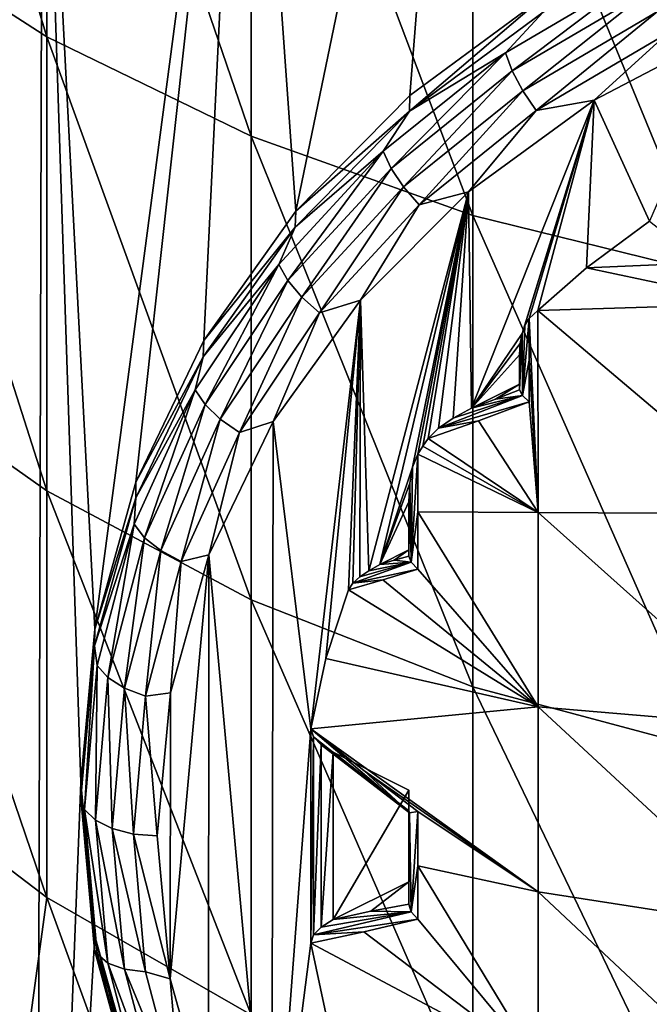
# Model space of a CAD drawing. Header units: metres. Extents: x -136 to 36, y -255 to -20.
# Tile 5 of 60: x -107.75 to -103.63, y -246.63 to -240.18. Entities that reach past the tile are written whole.
import ezdxf

# ---------------------------------------------------------------- set-up
doc = ezdxf.new("R2010")
doc.units = ezdxf.units.M
doc.layers.add('solid_11422034', color=7, linetype='CONTINUOUS')

msp = doc.modelspace()

# ---------------------------------------------------------------- linework, layer by layer
at = {"layer": 'solid_11422034'}
for points in [[(-105.941467, -241.431396, -28.822983), (-106.27565, -236.729492, -31.537628), (-104.827515, -236.043304, -31.933798)], [(-105.193687, -240.67337, -29.260626), (-105.941467, -241.431396, -28.822983), (-104.827515, -236.043304, -31.933798)], [(-104.322792, -240.029663, -29.632269), (-105.193687, -240.67337, -29.260626), (-104.827515, -236.043304, -31.933798)], [(-108.770027, -236.337112, -1.279421), (-108.770027, -239.516769, -4.03806), (-107.573051, -240.288742, -3.229514)], [(-107.573051, -237.028656, -0.401089), (-108.770027, -236.337112, -1.279421), (-107.573051, -240.288742, -3.229514)], [(-107.25721, -244.172653, -27.240314), (-107.600349, -237.588303, -31.041792), (-106.27565, -236.729492, -31.537628)], [(-106.988754, -243.207367, -27.797626), (-107.25721, -244.172653, -27.240314), (-106.27565, -236.729492, -31.537628)], [(-106.543747, -242.279739, -28.333193), (-106.988754, -243.207367, -27.797626), (-106.27565, -236.729492, -31.537628)], [(-105.941467, -241.431396, -28.822983), (-106.543747, -242.279739, -28.333193), (-106.27565, -236.729492, -31.537628)], [(-107.573051, -237.028656, -0.401089), (-107.573051, -240.288742, -3.229514), (-106.235008, -240.940979, -2.546383)], [(-106.235008, -237.61293, 0.341002), (-107.573051, -237.028656, -0.401089), (-106.235008, -240.940979, -2.546383)], [(-107.642273, -252.734695, -22.297022), (-108.761917, -238.594177, -30.461046), (-107.600349, -237.588303, -31.041792)], [(-107.642273, -252.734695, -22.297022), (-107.600349, -237.588303, -31.041792), (-107.349998, -245.177353, -26.660254)], [(-107.25721, -244.172653, -27.240314), (-107.349998, -245.177353, -26.660254), (-107.600349, -237.588303, -31.041792)], [(-106.235008, -237.61293, 0.341002), (-106.235008, -240.940979, -2.546383), (-104.780815, -241.461319, -2.001395)], [(-104.780815, -238.079041, 0.933029), (-106.235008, -237.61293, 0.341002), (-104.780815, -241.461319, -2.001395)], [(-104.780815, -238.079041, 0.933029), (-104.780815, -241.461319, -2.001395), (-103.237556, -241.840073, -1.604699)], [(-103.237556, -238.418335, 1.363963), (-104.780815, -238.079041, 0.933029), (-103.237556, -241.840073, -1.604699)], [(-107.642273, -252.734695, -22.297022), (-108.80481, -251.717194, -22.884474), (-108.761917, -238.594177, -30.461046)], [(-108.770027, -239.516769, -4.03806), (-108.770027, -242.419525, -7.08673), (-107.573051, -243.264923, -6.355306)], [(-107.573051, -240.288742, -3.229514), (-108.770027, -239.516769, -4.03806), (-107.573051, -243.264923, -6.355306)], [(-103.662766, -239.860458, -30.139315), (-104.56739, -240.394592, -29.830933), (-104.320221, -240.127731, -29.806597)], [(-104.523056, -240.512497, -29.923954), (-104.56739, -240.394592, -29.830933), (-103.662766, -239.860458, -30.139315)], [(-103.627205, -239.983551, -30.229342), (-104.523056, -240.512497, -29.923954), (-103.662766, -239.860458, -30.139315)], [(-105.197235, -240.776413, -29.432077), (-105.193687, -240.67337, -29.260626), (-104.322792, -240.029663, -29.632269)], [(-104.320221, -240.127731, -29.806597), (-105.197235, -240.776413, -29.432077), (-104.322792, -240.029663, -29.632269)], [(-104.453987, -240.642838, -29.976494), (-104.523056, -240.512497, -29.923954), (-103.627205, -239.983551, -30.229342)], [(-103.571815, -240.121964, -30.27722), (-104.453987, -240.642838, -29.976494), (-103.627205, -239.983551, -30.229342)], [(-104.56739, -240.394592, -29.830933), (-105.197235, -240.776413, -29.432077), (-104.320221, -240.127731, -29.806597)], [(-104.366959, -240.772842, -29.983402), (-104.453987, -240.642838, -29.976494), (-103.571815, -240.121964, -30.27722)], [(-103.502029, -240.262146, -30.278252), (-104.366959, -240.772842, -29.983402), (-103.571815, -240.121964, -30.27722)], [(-103.624344, -241.496689, -29.593575), (-103.987595, -240.704361, -30.051025), (-103.072624, -240.225647, -30.327412)], [(-103.502029, -240.262146, -30.278252), (-103.072624, -240.225647, -30.327412), (-103.987595, -240.704361, -30.051025)], [(-107.573051, -240.288742, -3.229514), (-107.573051, -243.264923, -6.355306), (-106.235008, -243.979202, -5.737336)], [(-106.235008, -240.940979, -2.546383), (-107.573051, -240.288742, -3.229514), (-106.235008, -243.979202, -5.737336)], [(-103.502029, -240.262146, -30.278252), (-103.987595, -240.704361, -30.051025), (-104.366959, -240.772842, -29.983402)], [(-104.56739, -240.394592, -29.830933), (-105.369987, -241.03952, -29.45858), (-105.197235, -240.776413, -29.432077)], [(-105.317863, -241.151169, -29.555216), (-105.369987, -241.03952, -29.45858), (-104.56739, -240.394592, -29.830933)], [(-104.523056, -240.512497, -29.923954), (-105.317863, -241.151169, -29.555216), (-104.56739, -240.394592, -29.830933)], [(-105.236656, -241.271759, -29.613388), (-105.317863, -241.151169, -29.555216), (-104.523056, -240.512497, -29.923954)], [(-104.453987, -240.642838, -29.976494), (-105.236656, -241.271759, -29.613388), (-104.523056, -240.512497, -29.923954)], [(-105.197235, -240.776413, -29.432077), (-105.941467, -241.431396, -28.822983), (-105.193687, -240.67337, -29.260626)], [(-105.134338, -241.389465, -29.62739), (-105.236656, -241.271759, -29.613388), (-104.453987, -240.642838, -29.976494)], [(-104.366959, -240.772842, -29.983402), (-105.134338, -241.389465, -29.62739), (-104.453987, -240.642838, -29.976494)], [(-104.790459, -242.72258, -28.885805), (-104.810455, -241.304062, -29.704792), (-103.987595, -240.704361, -30.051025)], [(-104.366959, -240.772842, -29.983402), (-103.987595, -240.704361, -30.051025), (-104.810455, -241.304062, -29.704792)], [(-104.459282, -242.234055, -29.167856), (-104.790459, -242.72258, -28.885805), (-103.987595, -240.704361, -30.051025)], [(-104.440392, -242.179108, -29.199581), (-104.459282, -242.234055, -29.167856), (-103.987595, -240.704361, -30.051025)], [(-104.411766, -242.136124, -29.224394), (-104.440392, -242.179108, -29.199581), (-103.987595, -240.704361, -30.051025)], [(-104.356094, -242.08255, -29.255331), (-104.411766, -242.136124, -29.224394), (-103.987595, -240.704361, -30.051025)], [(-104.037392, -241.80275, -29.416874), (-104.356094, -242.08255, -29.255331), (-103.987595, -240.704361, -30.051025)], [(-103.624344, -241.496689, -29.593575), (-104.037392, -241.80275, -29.416874), (-103.987595, -240.704361, -30.051025)], [(-105.197235, -240.776413, -29.432077), (-105.946274, -241.535934, -28.99357), (-105.941467, -241.431396, -28.822983)], [(-105.369987, -241.03952, -29.45858), (-105.946274, -241.535934, -28.99357), (-105.197235, -240.776413, -29.432077)], [(-104.366959, -240.772842, -29.983402), (-104.810455, -241.304062, -29.704792), (-105.134338, -241.389465, -29.62739)], [(-106.235008, -240.940979, -2.546383), (-106.235008, -243.979202, -5.737336), (-104.780815, -244.549042, -5.24433)], [(-104.780815, -241.461319, -2.001395), (-106.235008, -240.940979, -2.546383), (-104.780815, -244.549042, -5.24433)], [(-105.369987, -241.03952, -29.45858), (-106.052635, -241.780853, -29.030577), (-105.946274, -241.535934, -28.99357)], [(-105.993881, -241.8853, -29.131367), (-106.052635, -241.780853, -29.030577), (-105.369987, -241.03952, -29.45858)], [(-105.317863, -241.151169, -29.555216), (-105.993881, -241.8853, -29.131367), (-105.369987, -241.03952, -29.45858)], [(-105.902351, -241.994675, -29.196011), (-105.993881, -241.8853, -29.131367), (-105.317863, -241.151169, -29.555216)], [(-105.236656, -241.271759, -29.613388), (-105.902351, -241.994675, -29.196011), (-105.317863, -241.151169, -29.555216)], [(-105.787025, -242.098267, -29.218168), (-105.902351, -241.994675, -29.196011), (-105.236656, -241.271759, -29.613388)], [(-105.134338, -241.389465, -29.62739), (-105.787025, -242.098267, -29.218168), (-105.236656, -241.271759, -29.613388)], [(-105.464088, -243.788544, -28.270374), (-105.518692, -242.014496, -29.294622), (-104.810455, -241.304062, -29.704792)], [(-105.134338, -241.389465, -29.62739), (-104.810455, -241.304062, -29.704792), (-105.518692, -242.014496, -29.294622)], [(-105.391884, -243.748291, -28.293612), (-105.464088, -243.788544, -28.270374), (-104.810455, -241.304062, -29.704792)], [(-105.176292, -243.109833, -28.662224), (-105.391884, -243.748291, -28.293612), (-104.810455, -241.304062, -29.704792)], [(-105.142853, -243.02507, -28.711163), (-105.176292, -243.109833, -28.662224), (-104.810455, -241.304062, -29.704792)], [(-105.108627, -242.973022, -28.741211), (-105.142853, -243.02507, -28.711163), (-104.810455, -241.304062, -29.704792)], [(-105.073708, -242.921341, -28.771049), (-105.108627, -242.973022, -28.741211), (-104.810455, -241.304062, -29.704792)], [(-105.005661, -242.853882, -28.809998), (-105.073708, -242.921341, -28.771049), (-104.810455, -241.304062, -29.704792)], [(-104.910095, -242.788422, -28.847795), (-105.005661, -242.853882, -28.809998), (-104.810455, -241.304062, -29.704792)], [(-104.790459, -242.72258, -28.885805), (-104.910095, -242.788422, -28.847795), (-104.810455, -241.304062, -29.704792)], [(-105.134338, -241.389465, -29.62739), (-105.518692, -242.014496, -29.294622), (-105.787025, -242.098267, -29.218168)], [(-105.946274, -241.535934, -28.99357), (-106.543747, -242.279739, -28.333193), (-105.941467, -241.431396, -28.822983)], [(-104.780815, -241.461319, -2.001395), (-104.780815, -244.549042, -5.24433), (-103.237556, -244.963821, -4.885474)], [(-103.237556, -241.840073, -1.604699), (-104.780815, -241.461319, -2.001395), (-103.237556, -244.963821, -4.885474)], [(-103.277252, -241.770248, -29.666611), (-104.037392, -241.80275, -29.416874), (-103.624344, -241.496689, -29.593575)], [(-105.946274, -241.535934, -28.99357), (-106.548897, -242.387573, -28.501875), (-106.543747, -242.279739, -28.333193)], [(-106.052635, -241.780853, -29.030577), (-106.548897, -242.387573, -28.501875), (-105.946274, -241.535934, -28.99357)], [(-106.052635, -241.780853, -29.030577), (-106.600075, -242.602005, -28.55648), (-106.548897, -242.387573, -28.501875)], [(-106.536003, -242.698486, -28.661875), (-106.600075, -242.602005, -28.55648), (-106.052635, -241.780853, -29.030577)], [(-105.993881, -241.8853, -29.131367), (-106.536003, -242.698486, -28.661875), (-106.052635, -241.780853, -29.030577)], [(-103.277252, -241.770248, -29.666611), (-102.92437, -242.038895, -29.724438), (-104.037392, -241.80275, -29.416874)], [(-102.92437, -242.038895, -29.724438), (-104.356094, -242.08255, -29.255331), (-104.037392, -241.80275, -29.416874)], [(-106.436195, -242.795441, -28.733688), (-106.536003, -242.698486, -28.661875), (-105.993881, -241.8853, -29.131367)], [(-105.902351, -241.994675, -29.196011), (-106.436195, -242.795441, -28.733688), (-105.993881, -241.8853, -29.131367)], [(-106.31044, -242.883377, -28.764879), (-106.436195, -242.795441, -28.733688), (-105.902351, -241.994675, -29.196011)], [(-105.787025, -242.098267, -29.218168), (-106.31044, -242.883377, -28.764879), (-105.902351, -241.994675, -29.196011)], [(-105.842834, -244.824417, -27.672308), (-106.089355, -242.811386, -28.834534), (-105.518692, -242.014496, -29.294622)], [(-105.787025, -242.098267, -29.218168), (-105.518692, -242.014496, -29.294622), (-106.089355, -242.811386, -28.834534)], [(-105.744034, -244.364304, -27.937954), (-105.842834, -244.824417, -27.672308), (-105.518692, -242.014496, -29.294622)], [(-105.597099, -243.914139, -28.197861), (-105.744034, -244.364304, -27.937954), (-105.518692, -242.014496, -29.294622)], [(-105.568443, -243.87117, -28.222664), (-105.597099, -243.914139, -28.197861), (-105.518692, -242.014496, -29.294622)], [(-105.522926, -243.829529, -28.246706), (-105.568443, -243.87117, -28.222664), (-105.518692, -242.014496, -29.294622)], [(-105.464088, -243.788544, -28.270374), (-105.522926, -243.829529, -28.246706), (-105.518692, -242.014496, -29.294622)], [(-102.92437, -242.038895, -29.724438), (-102.781303, -243.416656, -29.466637), (-104.356094, -242.08255, -29.255331)], [(-105.787025, -242.098267, -29.218168), (-106.089355, -242.811386, -28.834534), (-106.31044, -242.883377, -28.764879)], [(-104.353813, -243.406296, -28.959402), (-104.411766, -242.136124, -29.224394), (-104.356094, -242.08255, -29.255331)], [(-104.353813, -243.406296, -28.959402), (-104.356094, -242.08255, -29.255331), (-102.781303, -243.416656, -29.466637)], [(-104.456039, -242.639694, -29.093376), (-104.440392, -242.179108, -29.199581), (-104.411766, -242.136124, -29.224394)], [(-104.456039, -242.639694, -29.093376), (-104.411766, -242.136124, -29.224394), (-104.411766, -242.409348, -29.175377)], [(-104.411766, -242.409348, -29.175377), (-104.411766, -242.136124, -29.224394), (-104.353813, -243.406296, -28.959402)], [(-104.459282, -242.234055, -29.167856), (-104.470848, -242.298676, -29.130547), (-104.790459, -242.72258, -28.885805)], [(-104.474998, -242.602158, -29.041491), (-104.470848, -242.298676, -29.130547), (-104.459282, -242.234055, -29.167856)], [(-104.456039, -242.639694, -29.093376), (-104.474998, -242.602158, -29.041491), (-104.459282, -242.234055, -29.167856)], [(-104.456039, -242.639694, -29.093376), (-104.459282, -242.234055, -29.167856), (-104.440392, -242.179108, -29.199581)], [(-106.548897, -242.387573, -28.501875), (-106.988754, -243.207367, -27.797626), (-106.543747, -242.279739, -28.333193)], [(-104.470848, -242.298676, -29.130547), (-104.474998, -242.372955, -29.087658), (-104.790459, -242.72258, -28.885805)], [(-104.474998, -242.487686, -29.06518), (-104.474998, -242.372955, -29.087658), (-104.470848, -242.298676, -29.130547)], [(-104.474998, -242.602158, -29.041491), (-104.474998, -242.487686, -29.06518), (-104.470848, -242.298676, -29.130547)], [(-108.770027, -242.419525, -7.08673), (-108.770027, -245.019012, -10.397766), (-107.573051, -245.930176, -9.750103)], [(-107.573051, -243.264923, -6.355306), (-108.770027, -242.419525, -7.08673), (-107.573051, -245.930176, -9.750103)], [(-106.548897, -242.387573, -28.501875), (-106.990265, -243.310364, -27.969097), (-106.988754, -243.207367, -27.797626)], [(-106.600075, -242.602005, -28.55648), (-106.990265, -243.310364, -27.969097), (-106.548897, -242.387573, -28.501875)], [(-104.474998, -242.372955, -29.087658), (-104.474998, -242.56485, -28.976871), (-104.790459, -242.72258, -28.885805)], [(-104.474998, -242.602158, -29.041491), (-104.474998, -242.56485, -28.976871), (-104.474998, -242.372955, -29.087658)], [(-104.474998, -242.602158, -29.041491), (-104.474998, -242.372955, -29.087658), (-104.474998, -242.487686, -29.06518)], [(-104.456039, -242.639694, -29.093376), (-104.411766, -242.409348, -29.175377), (-104.411766, -242.681274, -29.119581)], [(-104.411766, -242.681274, -29.119581), (-104.411766, -242.409348, -29.175377), (-104.353813, -243.406296, -28.959402)], [(-106.600075, -242.602005, -28.55648), (-107.000076, -243.48465, -28.046886), (-106.990265, -243.310364, -27.969097)], [(-106.932121, -243.572556, -28.157227), (-107.000076, -243.48465, -28.046886), (-106.600075, -242.602005, -28.55648)], [(-106.536003, -242.698486, -28.661875), (-106.932121, -243.572556, -28.157227), (-106.600075, -242.602005, -28.55648)], [(-104.632912, -242.664993, -28.967974), (-104.790459, -242.72258, -28.885805), (-104.474998, -242.56485, -28.976871)], [(-104.632912, -242.664993, -28.967974), (-104.474998, -242.56485, -28.976871), (-104.474998, -242.602158, -29.041491)], [(-104.632912, -242.664993, -28.967974), (-104.474998, -242.602158, -29.041491), (-104.456039, -242.639694, -29.093376)], [(-104.456039, -242.639694, -29.093376), (-105.005661, -242.853882, -28.809998), (-104.910095, -242.788422, -28.847795)], [(-104.456039, -242.639694, -29.093376), (-104.411766, -242.681274, -29.119581), (-105.005661, -242.853882, -28.809998)], [(-104.744408, -242.805573, -28.950769), (-105.005661, -242.853882, -28.809998), (-104.411766, -242.681274, -29.119581)], [(-104.456039, -242.639694, -29.093376), (-104.910095, -242.788422, -28.847795), (-104.790459, -242.72258, -28.885805)], [(-104.632912, -242.664993, -28.967974), (-104.456039, -242.639694, -29.093376), (-104.790459, -242.72258, -28.885805)], [(-104.744408, -242.805573, -28.950769), (-104.411766, -242.681274, -29.119581), (-104.353813, -243.406296, -28.959402)], [(-106.826263, -243.656174, -28.236746), (-106.932121, -243.572556, -28.157227), (-106.536003, -242.698486, -28.661875)], [(-106.436195, -242.795441, -28.733688), (-106.826263, -243.656174, -28.236746), (-106.536003, -242.698486, -28.661875)], [(-106.692886, -243.727295, -28.277647), (-106.826263, -243.656174, -28.236746), (-106.436195, -242.795441, -28.733688)], [(-106.31044, -242.883377, -28.764879), (-106.692886, -243.727295, -28.277647), (-106.436195, -242.795441, -28.733688)], [(-106.510246, -243.683777, -28.330856), (-106.089355, -242.811386, -28.834534), (-106.098595, -248.227844, -25.707338)], [(-106.31044, -242.883377, -28.764879), (-106.089355, -242.811386, -28.834534), (-106.510246, -243.683777, -28.330856)], [(-105.842834, -244.824417, -27.672308), (-106.098595, -248.227844, -25.707338), (-106.089355, -242.811386, -28.834534)], [(-104.744408, -242.805573, -28.950769), (-105.073708, -242.921341, -28.771049), (-105.005661, -242.853882, -28.809998)], [(-104.744408, -242.805573, -28.950769), (-104.353813, -243.406296, -28.959402), (-105.073708, -242.921341, -28.771049)], [(-106.31044, -242.883377, -28.764879), (-106.510246, -243.683777, -28.330856), (-106.692886, -243.727295, -28.277647)], [(-104.353813, -243.406296, -28.959402), (-105.108627, -242.973022, -28.741211), (-105.073708, -242.921341, -28.771049)], [(-104.353813, -243.406296, -28.959402), (-105.142853, -243.02507, -28.711163), (-105.108627, -242.973022, -28.741211)], [(-105.184967, -243.732498, -28.462023), (-105.176292, -243.109833, -28.662224), (-105.142853, -243.02507, -28.711163)], [(-105.184967, -243.732498, -28.462023), (-105.142853, -243.02507, -28.711163), (-105.142853, -243.403534, -28.605621)], [(-105.142853, -243.403534, -28.605621), (-105.142853, -243.02507, -28.711163), (-104.353813, -243.406296, -28.959402)], [(-105.176292, -243.109833, -28.662224), (-105.193977, -243.214233, -28.601952), (-105.391884, -243.748291, -28.293612)], [(-105.184967, -243.732498, -28.462023), (-105.193977, -243.214233, -28.601952), (-105.176292, -243.109833, -28.662224)], [(-107.573051, -243.264923, -6.355306), (-107.573051, -245.930176, -9.750103), (-106.235008, -246.700012, -9.2029)], [(-106.235008, -243.979202, -5.737336), (-107.573051, -243.264923, -6.355306), (-106.235008, -246.700012, -9.2029)], [(-106.990265, -243.310364, -27.969097), (-107.25721, -244.172653, -27.240314), (-106.988754, -243.207367, -27.797626)], [(-105.193977, -243.214233, -28.601952), (-105.199997, -243.336884, -28.531136), (-105.391884, -243.748291, -28.293612)], [(-105.199997, -243.51561, -28.476862), (-105.199997, -243.336884, -28.531136), (-105.193977, -243.214233, -28.601952)], [(-105.199997, -243.6931, -28.419584), (-105.199997, -243.51561, -28.476862), (-105.193977, -243.214233, -28.601952)], [(-105.184967, -243.732498, -28.462023), (-105.199997, -243.6931, -28.419584), (-105.193977, -243.214233, -28.601952)], [(-106.990265, -243.310364, -27.969097), (-107.259506, -244.281601, -27.408356), (-107.25721, -244.172653, -27.240314)], [(-107.000076, -243.48465, -28.046886), (-107.259506, -244.281601, -27.408356), (-106.990265, -243.310364, -27.969097)], [(-105.199997, -243.336884, -28.531136), (-105.199997, -243.652344, -28.349003), (-105.391884, -243.748291, -28.293612)], [(-105.199997, -243.6931, -28.419584), (-105.199997, -243.652344, -28.349003), (-105.199997, -243.336884, -28.531136)], [(-105.199997, -243.6931, -28.419584), (-105.199997, -243.336884, -28.531136), (-105.199997, -243.51561, -28.476862)], [(-105.184967, -243.732498, -28.462023), (-105.142853, -243.403534, -28.605621), (-105.142853, -243.777908, -28.486437)], [(-105.142853, -243.403534, -28.605621), (-104.353813, -243.406296, -28.959402), (-104.353813, -244.682007, -28.505474)], [(-105.142853, -243.777908, -28.486437), (-105.142853, -243.403534, -28.605621), (-104.353813, -244.682007, -28.505474)], [(-104.353813, -243.406296, -28.959402), (-102.781303, -243.416656, -29.466637), (-102.781303, -244.814011, -28.98262)], [(-104.353813, -244.682007, -28.505474), (-104.353813, -243.406296, -28.959402), (-102.781303, -244.814011, -28.98262)], [(-107.000076, -243.48465, -28.046886), (-107.243706, -244.409073, -27.513174), (-107.259506, -244.281601, -27.408356)], [(-107.173386, -244.488007, -27.628695), (-107.243706, -244.409073, -27.513174), (-107.000076, -243.48465, -28.046886)], [(-106.932121, -243.572556, -28.157227), (-107.173386, -244.488007, -27.628695), (-107.000076, -243.48465, -28.046886)], [(-107.06385, -244.557632, -27.716286), (-107.173386, -244.488007, -27.628695), (-106.932121, -243.572556, -28.157227)], [(-106.826263, -243.656174, -28.236746), (-107.06385, -244.557632, -27.716286), (-106.932121, -243.572556, -28.157227)], [(-105.296112, -243.719345, -28.354073), (-105.391884, -243.748291, -28.293612), (-105.199997, -243.652344, -28.349003)], [(-105.296112, -243.719345, -28.354073), (-105.199997, -243.652344, -28.349003), (-105.199997, -243.6931, -28.419584)], [(-106.925827, -244.611145, -27.767355), (-107.06385, -244.557632, -27.716286), (-106.826263, -243.656174, -28.236746)], [(-106.692886, -243.727295, -28.277647), (-106.925827, -244.611145, -27.767355), (-106.826263, -243.656174, -28.236746)], [(-106.510246, -243.683777, -28.330856), (-106.513329, -247.363327, -26.20647), (-106.763527, -246.463699, -26.725872)], [(-106.763512, -244.588501, -27.808514), (-106.510246, -243.683777, -28.330856), (-106.763527, -246.463699, -26.725872)], [(-106.692886, -243.727295, -28.277647), (-106.510246, -243.683777, -28.330856), (-106.763512, -244.588501, -27.808514)], [(-106.510246, -243.683777, -28.330856), (-106.098595, -248.227844, -25.707338), (-106.513329, -247.363327, -26.20647)], [(-105.296112, -243.719345, -28.354073), (-105.199997, -243.6931, -28.419584), (-105.184967, -243.732498, -28.462023)], [(-106.692886, -243.727295, -28.277647), (-106.763512, -244.588501, -27.808514), (-106.925827, -244.611145, -27.767355)], [(-105.184967, -243.732498, -28.462023), (-105.568443, -243.87117, -28.222664), (-105.522926, -243.829529, -28.246706)], [(-105.184967, -243.732498, -28.462023), (-105.142853, -243.777908, -28.486437), (-105.568443, -243.87117, -28.222664)], [(-105.371094, -243.84819, -28.344604), (-105.568443, -243.87117, -28.222664), (-105.142853, -243.777908, -28.486437)], [(-105.184967, -243.732498, -28.462023), (-105.522926, -243.829529, -28.246706), (-105.464088, -243.788544, -28.270374)], [(-105.184967, -243.732498, -28.462023), (-105.464088, -243.788544, -28.270374), (-105.391884, -243.748291, -28.293612)], [(-105.296112, -243.719345, -28.354073), (-105.184967, -243.732498, -28.462023), (-105.391884, -243.748291, -28.293612)], [(-105.371094, -243.84819, -28.344604), (-105.142853, -243.777908, -28.486437), (-104.353813, -244.682007, -28.505474)], [(-105.371094, -243.84819, -28.344604), (-105.597099, -243.914139, -28.197861), (-105.568443, -243.87117, -28.222664)], [(-105.371094, -243.84819, -28.344604), (-104.353813, -244.682007, -28.505474), (-105.597099, -243.914139, -28.197861)], [(-104.353813, -244.682007, -28.505474), (-105.744034, -244.364304, -27.937954), (-105.597099, -243.914139, -28.197861)], [(-106.235008, -243.979202, -5.737336), (-106.235008, -246.700012, -9.2029), (-104.780815, -247.314178, -8.766352)], [(-104.780815, -244.549042, -5.24433), (-106.235008, -243.979202, -5.737336), (-104.780815, -247.314178, -8.766352)], [(-107.25721, -244.172653, -27.240314), (-107.349998, -245.277344, -26.83346), (-107.349998, -245.177353, -26.660254)], [(-107.259506, -244.281601, -27.408356), (-107.349998, -245.277344, -26.83346), (-107.25721, -244.172653, -27.240314)], [(-107.259506, -244.281601, -27.408356), (-107.325523, -245.354599, -26.967268), (-107.349998, -245.277344, -26.83346)], [(-107.243706, -244.409073, -27.513174), (-107.325523, -245.354599, -26.967268), (-107.259506, -244.281601, -27.408356)], [(-104.353813, -244.682007, -28.505474), (-105.842834, -244.824417, -27.672308), (-105.744034, -244.364304, -27.937954)], [(-107.243706, -244.409073, -27.513174), (-107.254417, -245.424362, -27.088087), (-107.325523, -245.354599, -26.967268)], [(-107.173386, -244.488007, -27.628695), (-107.254417, -245.424362, -27.088087), (-107.243706, -244.409073, -27.513174)], [(-107.173386, -244.488007, -27.628695), (-107.143639, -245.479691, -27.183933), (-107.254417, -245.424362, -27.088087)], [(-107.06385, -244.557632, -27.716286), (-107.143639, -245.479691, -27.183933), (-107.173386, -244.488007, -27.628695)], [(-107.06385, -244.557632, -27.716286), (-107.004059, -245.515182, -27.245405), (-107.143639, -245.479691, -27.183933)], [(-106.925827, -244.611145, -27.767355), (-107.004059, -245.515182, -27.245405), (-107.06385, -244.557632, -27.716286)], [(-104.780815, -244.549042, -5.24433), (-104.780815, -247.314178, -8.766352), (-103.237556, -247.761215, -8.448589)], [(-103.237556, -244.963821, -4.885474), (-104.780815, -244.549042, -5.24433), (-103.237556, -247.761215, -8.448589)], [(-106.925827, -244.611145, -27.767355), (-106.849998, -245.527344, -27.266472), (-107.004059, -245.515182, -27.245405)], [(-106.925827, -244.611145, -27.767355), (-106.763512, -244.588501, -27.808514), (-106.849998, -245.527344, -27.266472)], [(-106.763512, -244.588501, -27.808514), (-106.763527, -246.463699, -26.725872), (-106.849998, -245.527344, -27.266472)], [(-104.353813, -245.893509, -27.900681), (-105.842834, -244.824417, -27.672308), (-104.353813, -244.682007, -28.505474)], [(-104.353813, -244.682007, -28.505474), (-102.781303, -244.814011, -28.98262), (-102.781303, -246.138962, -28.325821)], [(-104.353813, -245.893509, -27.900681), (-104.353813, -244.682007, -28.505474), (-102.781303, -246.138962, -28.325821)], [(-105.842834, -244.824417, -27.672308), (-105.842834, -246.230286, -26.860636), (-106.098595, -248.227844, -25.707338)], [(-105.842834, -244.824417, -27.672308), (-105.825897, -244.87793, -27.641415), (-105.842834, -246.230286, -26.860636)], [(-105.196899, -245.376617, -27.722748), (-105.825897, -244.87793, -27.641415), (-105.842834, -244.824417, -27.672308)], [(-105.496277, -245.097565, -27.745243), (-105.842834, -244.824417, -27.672308), (-104.353813, -245.893509, -27.900681)], [(-105.196899, -245.376617, -27.722748), (-105.842834, -244.824417, -27.672308), (-105.496277, -245.097565, -27.745243)], [(-105.825897, -244.87793, -27.641415), (-105.825897, -246.176773, -26.891527), (-105.842834, -246.230286, -26.860636)], [(-105.825897, -244.87793, -27.641415), (-105.774651, -244.930267, -27.611195), (-105.825897, -246.176773, -26.891527)], [(-105.196899, -245.376617, -27.722748), (-105.774651, -244.930267, -27.611195), (-105.825897, -244.87793, -27.641415)], [(-105.774651, -244.930267, -27.611195), (-105.774651, -246.12442, -26.921749), (-105.825897, -246.176773, -26.891527)], [(-105.774651, -244.930267, -27.611195), (-105.697044, -244.978821, -27.583162), (-105.774651, -246.12442, -26.921749)], [(-105.450104, -245.171524, -27.631784), (-105.697044, -244.978821, -27.583162), (-105.774651, -244.930267, -27.611195)], [(-105.199997, -245.361923, -27.67276), (-105.450104, -245.171524, -27.631784), (-105.774651, -244.930267, -27.611195)], [(-105.196899, -245.376617, -27.722748), (-105.199997, -245.361923, -27.67276), (-105.774651, -244.930267, -27.611195)], [(-105.697044, -244.978821, -27.583162), (-105.697044, -246.075867, -26.949781), (-105.774651, -246.12442, -26.921749)], [(-105.697044, -244.978821, -27.583162), (-105.199997, -245.227356, -27.439676), (-105.697044, -246.075867, -26.949781)], [(-105.199997, -245.361923, -27.67276), (-105.199997, -245.227356, -27.439676), (-105.697044, -244.978821, -27.583162)], [(-105.199997, -245.361923, -27.67276), (-105.697044, -244.978821, -27.583162), (-105.450104, -245.171524, -27.631784)], [(-107.573051, -245.930176, -9.750103), (-108.770027, -245.019012, -10.397766), (-107.85833, -248.031326, -13.465503)], [(-105.142853, -245.366623, -27.803171), (-105.496277, -245.097565, -27.745243), (-104.353813, -245.893509, -27.900681)], [(-105.196899, -245.376617, -27.722748), (-105.496277, -245.097565, -27.745243), (-105.142853, -245.366623, -27.803171)], [(-107.642273, -252.734695, -22.297022), (-107.349998, -245.177353, -26.660254), (-107.257202, -246.184723, -26.078648)], [(-107.349998, -245.177353, -26.660254), (-107.349998, -245.277344, -26.83346), (-107.259506, -246.273102, -26.258562)], [(-107.257202, -246.184723, -26.078648), (-107.349998, -245.177353, -26.660254), (-107.259506, -246.273102, -26.258562)], [(-105.199997, -245.227356, -27.439676), (-105.199997, -245.827347, -27.093267), (-105.697044, -246.075867, -26.949781)], [(-105.199997, -245.975403, -27.349716), (-105.199997, -245.827347, -27.093267), (-105.199997, -245.227356, -27.439676)], [(-105.199997, -245.678223, -27.527781), (-105.199997, -245.227356, -27.439676), (-105.199997, -245.361923, -27.67276)], [(-105.199997, -245.678223, -27.527781), (-105.199997, -245.975403, -27.349716), (-105.199997, -245.227356, -27.439676)], [(-107.243706, -246.30014, -26.42136), (-107.259506, -246.273102, -26.258562), (-107.349998, -245.277344, -26.83346)], [(-107.325523, -245.354599, -26.967268), (-107.243706, -246.30014, -26.42136), (-107.349998, -245.277344, -26.83346)], [(-107.173386, -246.360718, -26.54748), (-107.243706, -246.30014, -26.42136), (-107.325523, -245.354599, -26.967268)], [(-107.254417, -245.424362, -27.088087), (-107.173386, -246.360718, -26.54748), (-107.325523, -245.354599, -26.967268)], [(-105.199997, -245.678223, -27.527781), (-105.199997, -245.361923, -27.67276), (-105.196899, -245.376617, -27.722748)], [(-105.18502, -246.024948, -27.380928), (-105.199997, -245.975403, -27.349716), (-105.196899, -245.376617, -27.722748)], [(-105.199997, -245.678223, -27.527781), (-105.196899, -245.376617, -27.722748), (-105.199997, -245.975403, -27.349716)], [(-105.18502, -246.024948, -27.380928), (-105.196899, -245.376617, -27.722748), (-105.142853, -245.366623, -27.803171)], [(-105.18502, -246.024948, -27.380928), (-105.142853, -245.366623, -27.803171), (-105.142853, -245.723404, -27.606035)], [(-105.142853, -245.723404, -27.606035), (-105.142853, -245.366623, -27.803171), (-104.353813, -245.893509, -27.900681)], [(-107.06385, -246.401764, -26.651581), (-107.173386, -246.360718, -26.54748), (-107.254417, -245.424362, -27.088087)], [(-107.143639, -245.479691, -27.183933), (-107.06385, -246.401764, -26.651581), (-107.254417, -245.424362, -27.088087)], [(-106.925827, -246.419235, -26.723454), (-107.06385, -246.401764, -26.651581), (-107.143639, -245.479691, -27.183933)], [(-107.004059, -245.515182, -27.245405), (-106.925827, -246.419235, -26.723454), (-107.143639, -245.479691, -27.183933)], [(-107.004059, -245.515182, -27.245405), (-106.849998, -245.527344, -27.266472), (-106.763527, -246.463699, -26.725872)], [(-107.004059, -245.515182, -27.245405), (-106.763527, -246.463699, -26.725872), (-106.925827, -246.419235, -26.723454)], [(-105.18502, -246.024948, -27.380928), (-105.142853, -245.723404, -27.606035), (-105.142853, -246.07251, -27.39563)], [(-105.142853, -245.723404, -27.606035), (-104.353813, -245.893509, -27.900681), (-104.353813, -247.023026, -27.153891)], [(-105.142853, -246.07251, -27.39563), (-105.142853, -245.723404, -27.606035), (-104.353813, -247.023026, -27.153891)], [(-105.450104, -246.021637, -27.140978), (-105.697044, -246.075867, -26.949781), (-105.199997, -245.827347, -27.093267)], [(-105.450104, -246.021637, -27.140978), (-105.199997, -245.827347, -27.093267), (-105.199997, -245.975403, -27.349716)], [(-104.353813, -245.893509, -27.900681), (-102.781303, -246.138962, -28.325821), (-102.781303, -247.370239, -27.506779)], [(-104.353813, -247.023026, -27.153891), (-104.353813, -245.893509, -27.900681), (-102.781303, -247.370239, -27.506779)], [(-107.573051, -245.930176, -9.750103), (-107.85833, -248.031326, -13.465503), (-106.487686, -248.919907, -12.952478)], [(-106.235008, -246.700012, -9.2029), (-107.573051, -245.930176, -9.750103), (-106.487686, -248.919907, -12.952478)], [(-105.18502, -246.024948, -27.380928), (-105.450104, -246.021637, -27.140978), (-105.199997, -245.975403, -27.349716)], [(-105.18502, -246.024948, -27.380928), (-105.825897, -246.176773, -26.891527), (-105.774651, -246.12442, -26.921749)], [(-105.18502, -246.024948, -27.380928), (-105.142853, -246.07251, -27.39563), (-105.825897, -246.176773, -26.891527)], [(-105.18502, -246.024948, -27.380928), (-105.774651, -246.12442, -26.921749), (-105.697044, -246.075867, -26.949781)], [(-105.18502, -246.024948, -27.380928), (-105.697044, -246.075867, -26.949781), (-105.450104, -246.021637, -27.140978)], [(-105.496277, -246.156876, -27.133652), (-105.825897, -246.176773, -26.891527), (-105.142853, -246.07251, -27.39563)], [(-105.496277, -246.156876, -27.133652), (-105.142853, -246.07251, -27.39563), (-104.353813, -247.023026, -27.153891)], [(-105.496277, -246.156876, -27.133652), (-105.842834, -246.230286, -26.860636), (-105.825897, -246.176773, -26.891527)], [(-105.496277, -246.156876, -27.133652), (-104.353813, -247.023026, -27.153891), (-105.842834, -246.230286, -26.860636)], [(-107.642273, -252.734695, -22.297022), (-107.257202, -246.184723, -26.078648), (-106.985451, -247.155487, -25.518177)], [(-107.257202, -246.184723, -26.078648), (-107.259506, -246.273102, -26.258562), (-106.990265, -247.244324, -25.697823)], [(-106.985451, -247.155487, -25.518177), (-107.257202, -246.184723, -26.078648), (-106.990265, -247.244324, -25.697823)], [(-105.842834, -246.230286, -26.860636), (-105.744034, -246.690384, -26.59499), (-106.098595, -248.227844, -25.707338)], [(-104.353813, -247.023026, -27.153891), (-105.744034, -246.690384, -26.59499), (-105.842834, -246.230286, -26.860636)], [(-107.000076, -247.224564, -25.88765), (-106.990265, -247.244324, -25.697823), (-107.259506, -246.273102, -26.258562)], [(-107.243706, -246.30014, -26.42136), (-107.000076, -247.224564, -25.88765), (-107.259506, -246.273102, -26.258562)], [(-106.932121, -247.276154, -26.01895), (-107.000076, -247.224564, -25.88765), (-107.243706, -246.30014, -26.42136)], [(-107.173386, -246.360718, -26.54748), (-106.932121, -247.276154, -26.01895), (-107.243706, -246.30014, -26.42136)], [(-106.826263, -247.303223, -26.131121), (-106.932121, -247.276154, -26.01895), (-107.173386, -246.360718, -26.54748)], [(-107.06385, -246.401764, -26.651581), (-106.826263, -247.303223, -26.131121), (-107.173386, -246.360718, -26.54748)], [(-106.692886, -247.303085, -26.213163), (-106.826263, -247.303223, -26.131121), (-107.06385, -246.401764, -26.651581)], [(-106.925827, -246.419235, -26.723454), (-106.692886, -247.303085, -26.213163), (-107.06385, -246.401764, -26.651581)], [(-106.925827, -246.419235, -26.723454), (-106.763527, -246.463699, -26.725872), (-106.692886, -247.303085, -26.213163)], [(-106.692886, -247.303085, -26.213163), (-106.763527, -246.463699, -26.725872), (-106.513329, -247.363327, -26.20647)]]:
    msp.add_3dface(points, dxfattribs=at)

doc.saveas('drawing.dxf')
